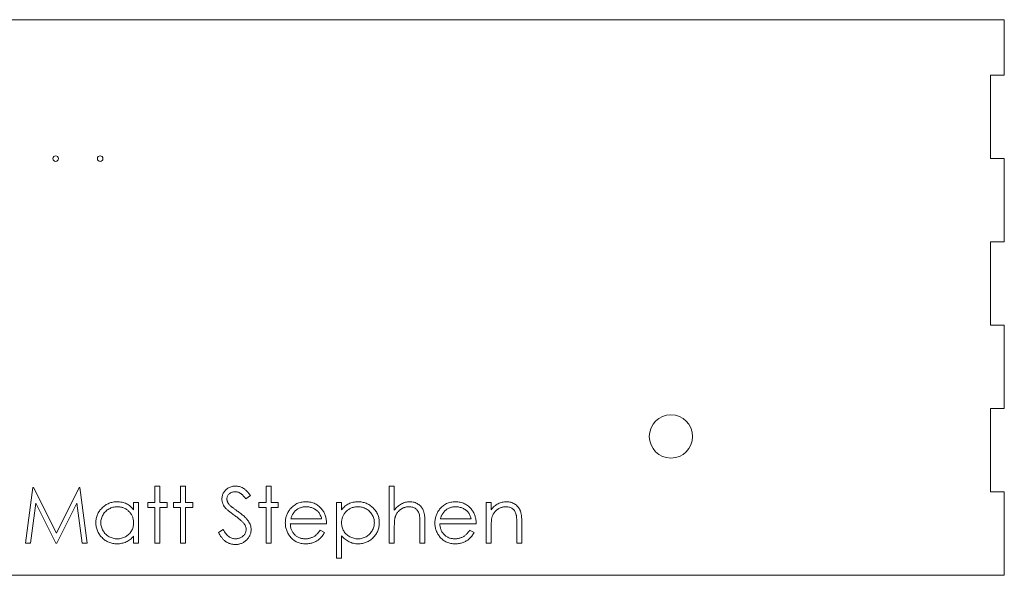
# Model space of a CAD drawing. Header units: inches. Extents: x 0 to 17.9, y -0.6 to 5.
# Tile 2 of 2: x 9 to 17.9, y 0 to 5. Entities that reach past the tile are written whole.
import ezdxf

# ---------------------------------------------------------------- set-up
doc = ezdxf.new("R2010")
doc.units = ezdxf.units.IN
doc.header["$MEASUREMENT"] = 0

msp = doc.modelspace()

# ---------------------------------------------------------------- linework, layer by layer
at = {"color": 7, "linetype": 'Continuous', "lineweight": 15}
for p, q in [((17.875, 5), (0, 5)), ((17.875, 4.5), (17.875, 5)), ((17.75, 4.5), (17.875, 4.5)), ((17.75, 3.75), (17.75, 4.5)), ((17.875, 3.75), (17.75, 3.75)), ((17.875, 3), (17.875, 3.75)), ((17.75, 3), (17.875, 3)), ((17.75, 2.25), (17.75, 3)), ((17.875, 2.25), (17.75, 2.25)), ((17.875, 1.5), (17.875, 2.25)), ((17.75, 0.75), (17.75, 1.5)), ((17.75, 1.5), (17.875, 1.5)), ((10.231, 0.8028), (10.2759, 0.8028)), ((10.231, 0.6554), (10.231, 0.8028)), ((10.2759, 0.8028), (10.2759, 0.6554)), ((10.4618, 0.8028), (10.5066, 0.8028)), ((10.4618, 0.6554), (10.4618, 0.8028)), ((10.5066, 0.8028), (10.5066, 0.6554)), ((11.231, 0.8028), (11.2759, 0.8028)), ((11.231, 0.6554), (11.231, 0.8028)), ((11.2759, 0.8028), (11.2759, 0.6554)), ((12.34, 0.8028), (12.3849, 0.8028)), ((12.34, 0.29), (12.34, 0.8028)), ((12.3849, 0.8028), (12.3849, 0.5864)), ((9.0643, 0.29), (9.1303, 0.79)), ((9.1303, 0.79), (9.1368, 0.79)), ((9.1368, 0.79), (9.3432, 0.3797)), ((9.3432, 0.3797), (9.5491, 0.79)), ((9.5491, 0.79), (9.5556, 0.79)), ((9.5556, 0.79), (9.622, 0.29)), ((11.09, 0.7182), (11.0494, 0.6874)), ((17.875, 0.75), (17.75, 0.75)), ((17.875, 0), (17.875, 0.75)), ((9.1573, 0.6506), (9.1095, 0.29)), ((9.3385, 0.29), (9.1573, 0.6506)), ((9.5291, 0.6498), (9.3486, 0.29)), ((9.577, 0.29), (9.5291, 0.6498)), ((10.0387, 0.5878), (10.0387, 0.6554)), ((10.0387, 0.6554), (10.0836, 0.6554)), ((10.0836, 0.6554), (10.0836, 0.29)), ((10.1669, 0.6554), (10.231, 0.6554)), ((10.1669, 0.6105), (10.1669, 0.6554)), ((10.2759, 0.6554), (10.34, 0.6554)), ((10.34, 0.6554), (10.34, 0.6105)), ((10.3977, 0.6554), (10.4618, 0.6554)), ((10.3977, 0.6105), (10.3977, 0.6554)), ((10.5066, 0.6554), (10.5708, 0.6554)), ((10.5708, 0.6554), (10.5708, 0.6105)), ((11.1669, 0.6554), (11.231, 0.6554)), ((11.1669, 0.6105), (11.1669, 0.6554)), ((11.2759, 0.6554), (11.34, 0.6554)), ((11.34, 0.6554), (11.34, 0.6105)), ((11.8656, 0.6554), (11.9105, 0.6554)), ((11.8656, 0.1554), (11.8656, 0.6554)), ((11.9105, 0.6554), (11.9105, 0.5878)), ((13.2118, 0.6554), (13.2566, 0.6554)), ((13.2118, 0.29), (13.2118, 0.6554)), ((13.2566, 0.6554), (13.2566, 0.5895)), ((10.231, 0.6105), (10.1669, 0.6105)), ((10.231, 0.29), (10.231, 0.6105)), ((10.2759, 0.6105), (10.2759, 0.29)), ((10.34, 0.6105), (10.2759, 0.6105)), ((10.4618, 0.6105), (10.3977, 0.6105)), ((10.4618, 0.29), (10.4618, 0.6105)), ((10.5066, 0.6105), (10.5066, 0.29)), ((10.5708, 0.6105), (10.5066, 0.6105)), ((11.231, 0.6105), (11.1669, 0.6105)), ((11.231, 0.29), (11.231, 0.6105)), ((11.2759, 0.6105), (11.2759, 0.29)), ((11.34, 0.6105), (11.2759, 0.6105)), ((11.7759, 0.4631), (11.449, 0.4631)), ((11.4537, 0.5079), (11.731, 0.5079)), ((12.6156, 0.29), (12.6156, 0.4619)), ((12.6605, 0.4766), (12.6605, 0.29)), ((13.122, 0.4631), (12.7951, 0.4631)), ((12.7998, 0.5079), (13.0772, 0.5079)), ((13.4874, 0.29), (13.4874, 0.4619)), ((13.5323, 0.4766), (13.5323, 0.29)), ((10.8015, 0.3865), (10.8438, 0.4118)), ((11.7168, 0.4054), (11.7566, 0.3845)), ((11.9105, 0.3562), (11.9105, 0.1554)), ((12.3849, 0.4221), (12.3849, 0.29)), ((13.0629, 0.4054), (13.1028, 0.3845)), ((13.2566, 0.4221), (13.2566, 0.29)), ((9.1095, 0.29), (9.0643, 0.29)), ((9.3486, 0.29), (9.3385, 0.29)), ((9.622, 0.29), (9.577, 0.29)), ((10.0387, 0.29), (10.0387, 0.3532)), ((10.0836, 0.29), (10.0387, 0.29)), ((10.2759, 0.29), (10.231, 0.29)), ((10.5066, 0.29), (10.4618, 0.29)), ((11.2759, 0.29), (11.231, 0.29)), ((12.3849, 0.29), (12.34, 0.29)), ((12.6605, 0.29), (12.6156, 0.29)), ((13.2566, 0.29), (13.2118, 0.29)), ((13.5323, 0.29), (13.4874, 0.29)), ((11.9105, 0.1554), (11.8656, 0.1554)), ((0, 0), (17.875, 0))]:
    msp.add_line(p, q, dxfattribs=at)
for centre, radius in [((9.3375, 3.75), 0.025), ((9.7375, 3.75), 0.025), ((14.875, 1.25), 0.195)]:
    msp.add_circle(centre, radius, dxfattribs=at)
for points, knots in [([(10.8336, 0.6861), (10.8338, 0.6914), (10.8341, 0.7019), (10.8372, 0.7172), (10.8422, 0.7318), (10.8491, 0.7455), (10.858, 0.7581), (10.8683, 0.7696), (10.8805, 0.7793), (10.894, 0.7878), (10.9087, 0.7944), (10.9241, 0.7994), (10.9403, 0.8022), (10.9512, 0.8026), (10.9568, 0.8028)], [0, 0, 0, 0, 0.083785, 0.16578, 0.24628, 0.327461, 0.408797, 0.489715, 0.571376, 0.655523, 0.741019, 0.826547, 0.911989, 1, 1, 1, 1]), ([(10.9568, 0.8028), (10.9627, 0.8026), (10.9744, 0.8022), (10.9916, 0.7987), (11.0082, 0.7929), (11.0216, 0.7863), (11.032, 0.7797), (11.04, 0.7737), (11.048, 0.7668), (11.0563, 0.7589), (11.0646, 0.7501), (11.073, 0.7403), (11.0816, 0.7297), (11.0871, 0.7221), (11.09, 0.7182)], [0, 0, 0, 0, 0.107233, 0.213252, 0.31883, 0.426794, 0.483646, 0.543604, 0.608308, 0.677127, 0.750686, 0.828713, 0.91219, 1, 1, 1, 1]), ([(10.9518, 0.7515), (10.9466, 0.7514), (10.9366, 0.751), (10.9225, 0.7474), (10.9098, 0.7416), (10.8988, 0.7336), (10.8897, 0.7241), (10.8831, 0.7131), (10.8792, 0.701), (10.8787, 0.6925), (10.8784, 0.6882)], [0, 0, 0, 0, 0.143073, 0.275903, 0.402371, 0.528414, 0.650356, 0.765895, 0.880774, 1, 1, 1, 1]), ([(11.0494, 0.6874), (11.047, 0.6906), (11.0423, 0.6967), (11.0351, 0.7052), (11.0283, 0.713), (11.0217, 0.7197), (11.0155, 0.7258), (11.0095, 0.731), (11.0037, 0.7354), (10.9965, 0.7401), (10.9874, 0.7448), (10.976, 0.7487), (10.964, 0.7511), (10.9559, 0.7514), (10.9518, 0.7515)], [0, 0, 0, 0, 0.098469, 0.189629, 0.274184, 0.352183, 0.423199, 0.488551, 0.548473, 0.60144, 0.701198, 0.799592, 0.898545, 1, 1, 1, 1]), ([(9.699, 0.4737), (9.6991, 0.48), (9.6995, 0.4926), (9.7021, 0.5111), (9.7066, 0.5289), (9.7128, 0.5459), (9.7208, 0.5622), (9.7305, 0.5779), (9.7419, 0.5928), (9.7551, 0.6068), (9.7693, 0.6197), (9.7846, 0.6309), (9.8005, 0.6406), (9.8173, 0.6482), (9.8346, 0.6544), (9.8528, 0.6587), (9.8716, 0.6612), (9.8844, 0.6616), (9.8909, 0.6618)], [0, 0, 0, 0, 0.063775, 0.126079, 0.186904, 0.247574, 0.308003, 0.369132, 0.432033, 0.496791, 0.561611, 0.624914, 0.686726, 0.748079, 0.809582, 0.871631, 0.934886, 1, 1, 1, 1]), ([(9.8909, 0.6618), (9.8983, 0.6616), (9.9129, 0.6612), (9.9343, 0.6578), (9.9546, 0.6522), (9.9738, 0.6445), (9.992, 0.6342), (10.0089, 0.6213), (10.0248, 0.6058), (10.034, 0.5939), (10.0387, 0.5878)], [0, 0, 0, 0, 0.129862, 0.254654, 0.376015, 0.495255, 0.614798, 0.738106, 0.865196, 1, 1, 1, 1]), ([(10.8615, 0.61), (10.8593, 0.613), (10.855, 0.6187), (10.8492, 0.6278), (10.8443, 0.637), (10.8405, 0.6465), (10.8373, 0.6562), (10.8351, 0.666), (10.8338, 0.676), (10.8336, 0.6828), (10.8336, 0.6861)], [0, 0, 0, 0, 0.133507, 0.262559, 0.388264, 0.512667, 0.633722, 0.755394, 0.877553, 1, 1, 1, 1]), ([(10.8784, 0.6882), (10.8785, 0.6856), (10.8786, 0.6802), (10.8802, 0.6723), (10.8822, 0.6644), (10.8854, 0.6565), (10.8898, 0.6486), (10.8956, 0.6405), (10.9029, 0.632), (10.9085, 0.6265), (10.9114, 0.6236)], [0, 0, 0, 0, 0.1072852, 0.2147459, 0.3229386, 0.4341162, 0.5534123, 0.686073, 0.834256, 1, 1, 1, 1]), ([(10.9114, 0.6236), (10.9125, 0.6227), (10.9151, 0.6203), (10.9198, 0.6165), (10.9261, 0.6119), (10.9338, 0.6061), (10.9429, 0.5993), (10.9535, 0.5918), (10.9656, 0.5831), (10.9741, 0.5771), (10.9786, 0.5739)], [0, 0, 0, 0, 0.052594, 0.124952, 0.218094, 0.333502, 0.468789, 0.624938, 0.801683, 1, 1, 1, 1]), ([(11.4462, 0.5937), (11.4507, 0.5991), (11.4596, 0.6097), (11.4747, 0.6237), (11.491, 0.6355), (11.5084, 0.6452), (11.527, 0.6526), (11.5466, 0.6581), (11.5675, 0.6611), (11.5817, 0.6616), (11.589, 0.6618)], [0, 0, 0, 0, 0.128835, 0.253589, 0.374643, 0.49534, 0.616325, 0.739759, 0.866842, 1, 1, 1, 1]), ([(11.589, 0.6618), (11.5965, 0.6616), (11.6112, 0.6612), (11.6326, 0.6577), (11.6529, 0.6521), (11.672, 0.6442), (11.69, 0.6341), (11.7066, 0.6215), (11.7223, 0.6069), (11.7315, 0.5956), (11.7361, 0.5899)], [0, 0, 0, 0, 0.13204, 0.259033, 0.38188, 0.502258, 0.622752, 0.744743, 0.870109, 1, 1, 1, 1]), ([(11.9105, 0.5878), (11.9153, 0.5939), (11.9245, 0.6058), (11.9405, 0.6213), (11.9573, 0.6343), (11.9755, 0.6445), (11.9947, 0.6522), (12.0149, 0.6578), (12.0362, 0.6612), (12.0507, 0.6616), (12.0581, 0.6618)], [0, 0, 0, 0, 0.13536, 0.263045, 0.386061, 0.505771, 0.625178, 0.746148, 0.870538, 1, 1, 1, 1]), ([(12.0581, 0.6618), (12.0646, 0.6616), (12.0774, 0.6612), (12.0963, 0.6587), (12.1145, 0.6544), (12.1318, 0.6482), (12.1486, 0.6406), (12.1645, 0.6309), (12.1797, 0.6197), (12.194, 0.6068), (12.2072, 0.5928), (12.2186, 0.5778), (12.2285, 0.5623), (12.2364, 0.5459), (12.2426, 0.5289), (12.2471, 0.5111), (12.2497, 0.4926), (12.2501, 0.48), (12.2502, 0.4737)], [0, 0, 0, 0, 0.065081, 0.128636, 0.190653, 0.252125, 0.313446, 0.375227, 0.438498, 0.503285, 0.56801, 0.630879, 0.692154, 0.752552, 0.813191, 0.873985, 0.936258, 1, 1, 1, 1]), ([(12.3849, 0.5864), (12.3897, 0.5924), (12.3991, 0.6041), (12.4148, 0.6194), (12.431, 0.6327), (12.4482, 0.6432), (12.4661, 0.6516), (12.4847, 0.6575), (12.5041, 0.6611), (12.5172, 0.6616), (12.5239, 0.6618)], [0, 0, 0, 0, 0.140724, 0.273996, 0.400684, 0.522555, 0.641534, 0.759969, 0.878405, 1, 1, 1, 1]), ([(12.5239, 0.6618), (12.5306, 0.6615), (12.5439, 0.6611), (12.5631, 0.6572), (12.5811, 0.6506), (12.5978, 0.6416), (12.6128, 0.6303), (12.626, 0.6174), (12.6369, 0.6023), (12.6442, 0.5884), (12.649, 0.5761), (12.6521, 0.5655), (12.6547, 0.5536), (12.6569, 0.5406), (12.6584, 0.5263), (12.6596, 0.5108), (12.6604, 0.4941), (12.6605, 0.4826), (12.6605, 0.4766)], [0, 0, 0, 0, 0.077229, 0.151155, 0.223454, 0.295497, 0.36692, 0.436794, 0.506696, 0.577864, 0.615912, 0.658048, 0.703776, 0.75408, 0.808979, 0.867913, 0.931702, 1, 1, 1, 1]), ([(12.7923, 0.5937), (12.7968, 0.5991), (12.8058, 0.6097), (12.8208, 0.6237), (12.8372, 0.6355), (12.8545, 0.6452), (12.8732, 0.6526), (12.8928, 0.6581), (12.9136, 0.6611), (12.9278, 0.6616), (12.9351, 0.6618)], [0, 0, 0, 0, 0.128835, 0.253589, 0.374643, 0.49534, 0.616325, 0.739759, 0.866842, 1, 1, 1, 1]), ([(12.9351, 0.6618), (12.9426, 0.6616), (12.9573, 0.6612), (12.9788, 0.6577), (12.999, 0.6521), (13.0182, 0.6442), (13.0361, 0.6341), (13.0528, 0.6215), (13.0685, 0.6069), (13.0776, 0.5956), (13.0823, 0.5899)], [0, 0, 0, 0, 0.13204, 0.259033, 0.38188, 0.502258, 0.622752, 0.744743, 0.870109, 1, 1, 1, 1]), ([(13.2566, 0.5895), (13.2614, 0.5955), (13.2707, 0.6071), (13.2862, 0.6223), (13.3026, 0.6349), (13.3197, 0.6449), (13.3377, 0.6524), (13.3563, 0.6579), (13.3758, 0.6612), (13.389, 0.6616), (13.3957, 0.6618)], [0, 0, 0, 0, 0.140976, 0.273569, 0.398988, 0.51993, 0.63811, 0.756589, 0.87686, 1, 1, 1, 1]), ([(13.3957, 0.6618), (13.4024, 0.6615), (13.4157, 0.6611), (13.4349, 0.6572), (13.4529, 0.6506), (13.4696, 0.6416), (13.4846, 0.6303), (13.4978, 0.6173), (13.5087, 0.6022), (13.516, 0.5883), (13.5208, 0.5759), (13.5239, 0.5653), (13.5264, 0.5534), (13.5287, 0.5405), (13.5302, 0.5262), (13.5314, 0.5107), (13.5322, 0.4941), (13.5323, 0.4825), (13.5323, 0.4766)], [0, 0, 0, 0, 0.07724, 0.151178, 0.223488, 0.295543, 0.366976, 0.437131, 0.507044, 0.57856, 0.616614, 0.658756, 0.704491, 0.754803, 0.809332, 0.868274, 0.932073, 1, 1, 1, 1]), ([(9.8915, 0.6169), (9.8849, 0.6167), (9.872, 0.6162), (9.853, 0.6126), (9.8348, 0.6066), (9.8175, 0.5985), (9.8014, 0.5882), (9.787, 0.5757), (9.7742, 0.5615), (9.7635, 0.5455), (9.7547, 0.5283), (9.7485, 0.5103), (9.7445, 0.4919), (9.744, 0.4795), (9.7438, 0.4732)], [0, 0, 0, 0, 0.085921, 0.169593, 0.252476, 0.336244, 0.419505, 0.502036, 0.584775, 0.669846, 0.754185, 0.836658, 0.91801, 1, 1, 1, 1]), ([(10.0387, 0.4719), (10.0386, 0.4769), (10.0383, 0.4869), (10.0362, 0.5015), (10.033, 0.5154), (10.0283, 0.5288), (10.0223, 0.5414), (10.0149, 0.5535), (10.0062, 0.5649), (9.9963, 0.5755), (9.9854, 0.5852), (9.9739, 0.5938), (9.9616, 0.6009), (9.9488, 0.6067), (9.9353, 0.6114), (9.9212, 0.6145), (9.9066, 0.6167), (9.8965, 0.6168), (9.8915, 0.6169)], [0, 0, 0, 0, 0.065634, 0.129188, 0.191219, 0.251913, 0.312507, 0.373494, 0.435152, 0.498741, 0.562095, 0.624187, 0.685476, 0.746097, 0.807612, 0.869967, 0.933951, 1, 1, 1, 1]), ([(10.9434, 0.542), (10.9382, 0.5457), (10.9281, 0.5529), (10.9141, 0.5635), (10.9015, 0.5733), (10.8905, 0.5822), (10.881, 0.5902), (10.873, 0.5974), (10.8666, 0.6039), (10.8631, 0.6081), (10.8615, 0.61)], [0, 0, 0, 0, 0.181535, 0.347082, 0.495568, 0.628357, 0.74552, 0.845831, 0.930782, 1, 1, 1, 1]), ([(11.0336, 0.4623), (11.0314, 0.4651), (11.0267, 0.4712), (11.0186, 0.4801), (11.0091, 0.4893), (10.9985, 0.4992), (10.9865, 0.5092), (10.9734, 0.5199), (10.9589, 0.5309), (10.9487, 0.5382), (10.9434, 0.542)], [0, 0, 0, 0, 0.090279, 0.18953, 0.299198, 0.418926, 0.548376, 0.688136, 0.839084, 1, 1, 1, 1]), ([(10.9786, 0.5739), (10.984, 0.5699), (10.9945, 0.5623), (11.0095, 0.5508), (11.023, 0.5395), (11.0353, 0.5286), (11.0462, 0.5181), (11.0559, 0.5079), (11.0643, 0.498), (11.0733, 0.4854), (11.0825, 0.4698), (11.0904, 0.4508), (11.0954, 0.4317), (11.0961, 0.4188), (11.0964, 0.4125)], [0, 0, 0, 0, 0.096972, 0.187773, 0.272396, 0.351321, 0.424335, 0.491909, 0.554233, 0.611268, 0.716348, 0.81454, 0.908495, 1, 1, 1, 1]), ([(11.4041, 0.4717), (11.4042, 0.4773), (11.4045, 0.4884), (11.4064, 0.5049), (11.4098, 0.5209), (11.4144, 0.5365), (11.4203, 0.5515), (11.4276, 0.5661), (11.4362, 0.5803), (11.4428, 0.5892), (11.4462, 0.5937)], [0, 0, 0, 0, 0.128045, 0.253768, 0.377428, 0.500551, 0.623296, 0.746578, 0.872348, 1, 1, 1, 1]), ([(11.4971, 0.5827), (11.4948, 0.5805), (11.4899, 0.5761), (11.4835, 0.5686), (11.4773, 0.5605), (11.4717, 0.5515), (11.4665, 0.5417), (11.4617, 0.5312), (11.4574, 0.5199), (11.4549, 0.512), (11.4537, 0.5079)], [0, 0, 0, 0, 0.109984, 0.22258, 0.3385, 0.458709, 0.585535, 0.717518, 0.854667, 1, 1, 1, 1]), ([(11.5913, 0.6169), (11.5868, 0.6168), (11.578, 0.6167), (11.5649, 0.615), (11.5524, 0.6123), (11.5403, 0.6086), (11.5288, 0.6037), (11.5176, 0.5979), (11.5071, 0.5908), (11.5005, 0.5854), (11.4971, 0.5827)], [0, 0, 0, 0, 0.131092, 0.259141, 0.384162, 0.505992, 0.629098, 0.750669, 0.874039, 1, 1, 1, 1]), ([(11.731, 0.5079), (11.7294, 0.5139), (11.7262, 0.5254), (11.7196, 0.5412), (11.7122, 0.5553), (11.7034, 0.5675), (11.6934, 0.5784), (11.6819, 0.5879), (11.6689, 0.5964), (11.6547, 0.6035), (11.6396, 0.6096), (11.6238, 0.6137), (11.6077, 0.6165), (11.5968, 0.6168), (11.5913, 0.6169)], [0, 0, 0, 0, 0.09624, 0.185231, 0.267501, 0.3444, 0.419595, 0.496891, 0.576638, 0.660268, 0.745387, 0.83004, 0.914474, 1, 1, 1, 1]), ([(11.7361, 0.5899), (11.7393, 0.5856), (11.7456, 0.577), (11.7535, 0.5629), (11.7603, 0.5483), (11.7658, 0.5327), (11.7702, 0.5164), (11.7734, 0.4994), (11.7753, 0.4815), (11.7757, 0.4693), (11.7759, 0.4631)], [0, 0, 0, 0, 0.118522, 0.236255, 0.356174, 0.47725, 0.60154, 0.729618, 0.862158, 1, 1, 1, 1]), ([(12.0577, 0.6169), (12.0526, 0.6168), (12.0426, 0.6167), (12.028, 0.6145), (12.0138, 0.6114), (12.0004, 0.6067), (11.9875, 0.6009), (11.9753, 0.5937), (11.9637, 0.5852), (11.9528, 0.5755), (11.943, 0.5649), (11.9343, 0.5535), (11.9269, 0.5414), (11.9209, 0.5288), (11.9162, 0.5154), (11.913, 0.5015), (11.9109, 0.4869), (11.9106, 0.4769), (11.9105, 0.4719)], [0, 0, 0, 0, 0.066044, 0.130024, 0.192374, 0.253884, 0.314896, 0.375806, 0.438242, 0.501591, 0.564881, 0.626533, 0.687516, 0.748106, 0.808796, 0.870822, 0.934371, 1, 1, 1, 1]), ([(12.2054, 0.4732), (12.2052, 0.4795), (12.2047, 0.4919), (12.2007, 0.5103), (12.1945, 0.5283), (12.1856, 0.5454), (12.175, 0.5615), (12.1622, 0.5757), (12.1478, 0.5882), (12.1317, 0.5985), (12.1144, 0.6066), (12.0962, 0.6126), (12.0772, 0.6162), (12.0643, 0.6167), (12.0577, 0.6169)], [0, 0, 0, 0, 0.081994, 0.163349, 0.245826, 0.330367, 0.415198, 0.497941, 0.580476, 0.66374, 0.747513, 0.830399, 0.914076, 1, 1, 1, 1]), ([(12.516, 0.6169), (12.5124, 0.6169), (12.5052, 0.6167), (12.4946, 0.6154), (12.4843, 0.6132), (12.4743, 0.6102), (12.4647, 0.6061), (12.4552, 0.6014), (12.4461, 0.5956), (12.4373, 0.5892), (12.4291, 0.582), (12.4215, 0.5745), (12.4147, 0.5664), (12.4086, 0.558), (12.4033, 0.5492), (12.3986, 0.5399), (12.3947, 0.5302), (12.3927, 0.5235), (12.3918, 0.5202)], [0, 0, 0, 0, 0.06402, 0.126694, 0.189084, 0.250363, 0.312516, 0.374243, 0.43785, 0.502657, 0.567745, 0.630576, 0.692772, 0.754268, 0.815121, 0.876051, 0.937982, 1, 1, 1, 1]), ([(12.6104, 0.545), (12.6088, 0.5507), (12.6056, 0.5616), (12.5984, 0.5764), (12.5892, 0.589), (12.5781, 0.5993), (12.5652, 0.6073), (12.5504, 0.6129), (12.5338, 0.6164), (12.5221, 0.6167), (12.516, 0.6169)], [0, 0, 0, 0, 0.136257, 0.261954, 0.379638, 0.494379, 0.609866, 0.729887, 0.859213, 1, 1, 1, 1]), ([(12.6156, 0.4619), (12.6156, 0.4668), (12.6155, 0.4764), (12.6154, 0.49), (12.615, 0.5023), (12.6144, 0.5134), (12.6137, 0.5232), (12.6128, 0.5316), (12.6118, 0.5388), (12.6108, 0.5431), (12.6104, 0.545)], [0, 0, 0, 0, 0.178867, 0.342141, 0.489871, 0.623312, 0.740056, 0.841468, 0.928901, 1, 1, 1, 1]), ([(12.7502, 0.4717), (12.7504, 0.4773), (12.7507, 0.4884), (12.7526, 0.5049), (12.7559, 0.5209), (12.7605, 0.5365), (12.7665, 0.5515), (12.7737, 0.5661), (12.7823, 0.5803), (12.789, 0.5892), (12.7923, 0.5937)], [0, 0, 0, 0, 0.128045, 0.253768, 0.377428, 0.500551, 0.623296, 0.746578, 0.872348, 1, 1, 1, 1]), ([(12.8433, 0.5827), (12.8409, 0.5805), (12.8361, 0.5761), (12.8296, 0.5686), (12.8235, 0.5605), (12.8178, 0.5515), (12.8127, 0.5417), (12.8079, 0.5312), (12.8035, 0.5199), (12.8011, 0.512), (12.7998, 0.5079)], [0, 0, 0, 0, 0.109984, 0.22258, 0.3385, 0.458709, 0.585535, 0.717518, 0.854667, 1, 1, 1, 1]), ([(12.9374, 0.6169), (12.933, 0.6168), (12.9241, 0.6167), (12.9111, 0.615), (12.8985, 0.6123), (12.8864, 0.6086), (12.8749, 0.6037), (12.8638, 0.5979), (12.8532, 0.5908), (12.8466, 0.5854), (12.8433, 0.5827)], [0, 0, 0, 0, 0.131092, 0.259141, 0.384162, 0.505992, 0.629098, 0.750669, 0.874039, 1, 1, 1, 1]), ([(13.0772, 0.5079), (13.0755, 0.5139), (13.0724, 0.5254), (13.0658, 0.5412), (13.0583, 0.5553), (13.0495, 0.5675), (13.0395, 0.5784), (13.028, 0.5879), (13.0151, 0.5964), (13.0008, 0.6035), (12.9858, 0.6096), (12.97, 0.6137), (12.9538, 0.6165), (12.9429, 0.6168), (12.9374, 0.6169)], [0, 0, 0, 0, 0.09624, 0.185231, 0.267501, 0.3444, 0.419595, 0.496891, 0.576638, 0.660268, 0.745387, 0.83004, 0.914474, 1, 1, 1, 1]), ([(13.0823, 0.5899), (13.0854, 0.5856), (13.0917, 0.577), (13.0996, 0.5629), (13.1065, 0.5483), (13.112, 0.5327), (13.1164, 0.5164), (13.1196, 0.4994), (13.1215, 0.4815), (13.1218, 0.4693), (13.122, 0.4631)], [0, 0, 0, 0, 0.118522, 0.236255, 0.356174, 0.47725, 0.60154, 0.729618, 0.862158, 1, 1, 1, 1]), ([(13.3879, 0.6169), (13.3843, 0.6169), (13.3771, 0.6167), (13.3665, 0.6154), (13.3562, 0.6132), (13.3462, 0.6102), (13.3365, 0.6061), (13.327, 0.6014), (13.3179, 0.5956), (13.3091, 0.5892), (13.3009, 0.582), (13.2933, 0.5745), (13.2865, 0.5664), (13.2804, 0.558), (13.2751, 0.5492), (13.2704, 0.5399), (13.2665, 0.5302), (13.2645, 0.5235), (13.2636, 0.5202)], [0, 0, 0, 0, 0.063986, 0.126627, 0.188984, 0.25023, 0.312351, 0.374574, 0.438148, 0.50292, 0.567974, 0.630771, 0.692935, 0.754398, 0.815218, 0.876117, 0.938015, 1, 1, 1, 1]), ([(13.4821, 0.545), (13.4806, 0.5507), (13.4777, 0.5616), (13.4705, 0.5764), (13.4613, 0.589), (13.4502, 0.5993), (13.4372, 0.6073), (13.4223, 0.6129), (13.4056, 0.6164), (13.394, 0.6167), (13.3879, 0.6169)], [0, 0, 0, 0, 0.1355195, 0.2608332, 0.378476, 0.4931776, 0.609281, 0.729981, 0.8592613, 1, 1, 1, 1]), ([(13.4874, 0.4619), (13.4874, 0.4668), (13.4873, 0.4764), (13.4872, 0.49), (13.4868, 0.5023), (13.4862, 0.5134), (13.4854, 0.5231), (13.4845, 0.5316), (13.4835, 0.5388), (13.4825, 0.5431), (13.4821, 0.545)], [0, 0, 0, 0, 0.17885, 0.34211, 0.489826, 0.623254, 0.74008, 0.841483, 0.928908, 1, 1, 1, 1]), ([(9.8895, 0.2836), (9.883, 0.2838), (9.8703, 0.2841), (9.8516, 0.2868), (9.8336, 0.2911), (9.8162, 0.2971), (9.7997, 0.305), (9.7838, 0.3145), (9.7687, 0.3258), (9.7546, 0.3388), (9.7415, 0.3528), (9.7301, 0.3678), (9.7206, 0.3837), (9.7126, 0.4002), (9.7064, 0.4176), (9.7022, 0.4356), (9.6995, 0.4544), (9.6991, 0.4672), (9.699, 0.4737)], [0, 0, 0, 0, 0.06462, 0.127433, 0.189004, 0.24993, 0.310668, 0.372329, 0.434939, 0.499576, 0.564191, 0.626735, 0.688109, 0.749294, 0.810331, 0.871901, 0.935046, 1, 1, 1, 1]), ([(9.7438, 0.4732), (9.7441, 0.467), (9.7446, 0.4545), (9.7484, 0.4361), (9.7549, 0.4182), (9.7636, 0.4008), (9.7746, 0.3848), (9.7873, 0.3702), (9.8018, 0.3577), (9.818, 0.3473), (9.8352, 0.3388), (9.8533, 0.3329), (9.872, 0.3291), (9.8847, 0.3287), (9.8911, 0.3285)], [0, 0, 0, 0, 0.0815893, 0.1628589, 0.2454837, 0.3308071, 0.4164934, 0.4998932, 0.5830482, 0.6671579, 0.7513119, 0.8337848, 0.9162565, 1, 1, 1, 1]), ([(9.8911, 0.3285), (9.8976, 0.3287), (9.9105, 0.3292), (9.9295, 0.3328), (9.948, 0.3387), (9.9657, 0.347), (9.9822, 0.3573), (9.997, 0.3693), (10.0095, 0.3832), (10.0201, 0.3986), (10.0284, 0.4154), (10.0344, 0.4333), (10.038, 0.4523), (10.0385, 0.4653), (10.0387, 0.4719)], [0, 0, 0, 0, 0.0848024, 0.1686635, 0.2525519, 0.3382397, 0.4231027, 0.5055561, 0.5861757, 0.6671357, 0.7484992, 0.8304524, 0.9134557, 1, 1, 1, 1]), ([(11.0515, 0.4132), (11.0513, 0.4174), (11.0509, 0.4258), (11.0473, 0.4383), (11.0416, 0.4507), (11.0363, 0.4583), (11.0336, 0.4623)], [0, 0, 0, 0, 0.234723, 0.477158, 0.728556, 1, 1, 1, 1]), ([(11.5879, 0.2836), (11.5809, 0.2838), (11.5672, 0.2841), (11.5472, 0.2868), (11.5285, 0.2913), (11.5109, 0.2976), (11.4945, 0.3058), (11.4793, 0.3158), (11.4651, 0.3275), (11.4526, 0.3411), (11.4412, 0.3556), (11.4313, 0.3708), (11.4229, 0.3865), (11.4161, 0.4027), (11.4106, 0.4192), (11.4068, 0.4363), (11.4046, 0.4538), (11.4043, 0.4657), (11.4041, 0.4717)], [0, 0, 0, 0, 0.071579, 0.139629, 0.204797, 0.268135, 0.329814, 0.391301, 0.453434, 0.516552, 0.579631, 0.641119, 0.701294, 0.76081, 0.819932, 0.87892, 0.938983, 1, 1, 1, 1]), ([(11.449, 0.4631), (11.4492, 0.4583), (11.4496, 0.4488), (11.4516, 0.4349), (11.4548, 0.4217), (11.4593, 0.4093), (11.4647, 0.3975), (11.4713, 0.3863), (11.4792, 0.3759), (11.488, 0.3661), (11.4978, 0.3573), (11.5082, 0.3495), (11.5192, 0.343), (11.5307, 0.3377), (11.5428, 0.3335), (11.5555, 0.3307), (11.5687, 0.3288), (11.5777, 0.3286), (11.5823, 0.3285)], [0, 0, 0, 0, 0.068385, 0.134476, 0.198391, 0.260753, 0.321829, 0.383037, 0.444653, 0.507398, 0.569825, 0.630778, 0.690929, 0.750945, 0.811049, 0.872331, 0.935004, 1, 1, 1, 1]), ([(11.9105, 0.4719), (11.9107, 0.4653), (11.9112, 0.4523), (11.9148, 0.4333), (11.9207, 0.4154), (11.929, 0.3986), (11.9396, 0.3832), (11.9523, 0.3693), (11.9671, 0.3572), (11.9837, 0.347), (12.0015, 0.3387), (12.02, 0.3328), (12.0391, 0.3292), (12.0519, 0.3287), (12.0584, 0.3285)], [0, 0, 0, 0, 0.08644, 0.169344, 0.251061, 0.332326, 0.413189, 0.494299, 0.576654, 0.661785, 0.747765, 0.831967, 0.915299, 1, 1, 1, 1]), ([(12.0584, 0.3285), (12.0648, 0.3287), (12.0774, 0.3291), (12.096, 0.3329), (12.1141, 0.3388), (12.1313, 0.3473), (12.1474, 0.3577), (12.1619, 0.3702), (12.1746, 0.3847), (12.1855, 0.4009), (12.1942, 0.4182), (12.2008, 0.4361), (12.2046, 0.4545), (12.2051, 0.467), (12.2054, 0.4732)], [0, 0, 0, 0, 0.08342, 0.165574, 0.248159, 0.332033, 0.416257, 0.499525, 0.583039, 0.668596, 0.754035, 0.83692, 0.9183, 1, 1, 1, 1]), ([(12.2502, 0.4737), (12.2501, 0.4672), (12.2497, 0.4544), (12.247, 0.4356), (12.2428, 0.4176), (12.2366, 0.4002), (12.2287, 0.3837), (12.219, 0.3679), (12.2076, 0.3528), (12.1945, 0.3388), (12.1804, 0.3258), (12.1653, 0.3145), (12.1494, 0.305), (12.1329, 0.2971), (12.1155, 0.2911), (12.0975, 0.2868), (12.0787, 0.2841), (12.066, 0.2838), (12.0595, 0.2836)], [0, 0, 0, 0, 0.064921, 0.128034, 0.189574, 0.25058, 0.311733, 0.37325, 0.435763, 0.500346, 0.564949, 0.627528, 0.689157, 0.749865, 0.81076, 0.8723, 0.935413, 1, 1, 1, 1]), ([(12.3918, 0.5202), (12.3912, 0.5177), (12.39, 0.5124), (12.3886, 0.5037), (12.3875, 0.4935), (12.3864, 0.482), (12.3858, 0.469), (12.3852, 0.4546), (12.3849, 0.4388), (12.3849, 0.4279), (12.3849, 0.4221)], [0, 0, 0, 0, 0.0759991, 0.1656113, 0.269045, 0.387448, 0.5188267, 0.6653936, 0.8250828, 1, 1, 1, 1]), ([(12.934, 0.2836), (12.927, 0.2838), (12.9133, 0.2841), (12.8934, 0.2868), (12.8746, 0.2913), (12.857, 0.2976), (12.8406, 0.3058), (12.8254, 0.3158), (12.8113, 0.3275), (12.7987, 0.3411), (12.7874, 0.3556), (12.7774, 0.3708), (12.7691, 0.3865), (12.7623, 0.4027), (12.7568, 0.4192), (12.753, 0.4363), (12.7507, 0.4538), (12.7504, 0.4657), (12.7502, 0.4717)], [0, 0, 0, 0, 0.071579, 0.139629, 0.204797, 0.268135, 0.329814, 0.391301, 0.453434, 0.516552, 0.579631, 0.641119, 0.701294, 0.76081, 0.819932, 0.87892, 0.938983, 1, 1, 1, 1]), ([(12.7951, 0.4631), (12.7953, 0.4583), (12.7958, 0.4488), (12.7978, 0.4349), (12.801, 0.4217), (12.8054, 0.4093), (12.8108, 0.3975), (12.8175, 0.3863), (12.8254, 0.3759), (12.8342, 0.3661), (12.844, 0.3573), (12.8543, 0.3495), (12.8653, 0.343), (12.8769, 0.3377), (12.889, 0.3335), (12.9016, 0.3307), (12.9148, 0.3288), (12.9238, 0.3286), (12.9284, 0.3285)], [0, 0, 0, 0, 0.068385, 0.134476, 0.198391, 0.260753, 0.321829, 0.383037, 0.444653, 0.507398, 0.569825, 0.630778, 0.690929, 0.750945, 0.811049, 0.872331, 0.935004, 1, 1, 1, 1]), ([(13.2636, 0.5202), (13.263, 0.5177), (13.2618, 0.5123), (13.2604, 0.5035), (13.2592, 0.4933), (13.2582, 0.4818), (13.2576, 0.4688), (13.257, 0.4545), (13.2567, 0.4388), (13.2567, 0.4278), (13.2566, 0.4221)], [0, 0, 0, 0, 0.076995, 0.167615, 0.271052, 0.38946, 0.520843, 0.666399, 0.826094, 1, 1, 1, 1]), ([(10.9536, 0.2772), (10.9498, 0.2773), (10.9423, 0.2774), (10.9312, 0.2787), (10.9203, 0.2805), (10.9098, 0.2834), (10.8995, 0.2869), (10.8895, 0.2912), (10.8797, 0.2963), (10.8702, 0.3022), (10.8609, 0.3091), (10.8519, 0.3171), (10.8429, 0.326), (10.8342, 0.3361), (10.8257, 0.3471), (10.8174, 0.3593), (10.8093, 0.3724), (10.8042, 0.3817), (10.8015, 0.3865)], [0, 0, 0, 0, 0.057208, 0.113696, 0.169178, 0.224159, 0.27872, 0.333794, 0.389241, 0.445822, 0.503704, 0.564294, 0.627975, 0.695038, 0.765373, 0.839611, 0.917538, 1, 1, 1, 1]), ([(10.8438, 0.4118), (10.8477, 0.4052), (10.8553, 0.3926), (10.8678, 0.3756), (10.8808, 0.3611), (10.8944, 0.3492), (10.9084, 0.3399), (10.923, 0.3333), (10.9381, 0.3292), (10.9484, 0.3287), (10.9536, 0.3285)], [0, 0, 0, 0, 0.159004, 0.304646, 0.438547, 0.562322, 0.677433, 0.786897, 0.893611, 1, 1, 1, 1]), ([(10.9536, 0.3285), (10.9579, 0.3286), (10.9666, 0.3288), (10.9794, 0.3312), (10.9919, 0.3347), (11.0037, 0.3398), (11.0147, 0.346), (11.0243, 0.3535), (11.0327, 0.3619), (11.0395, 0.3712), (11.0448, 0.3813), (11.0488, 0.3916), (11.051, 0.4023), (11.0514, 0.4095), (11.0515, 0.4132)], [0, 0, 0, 0, 0.091264, 0.18093, 0.270088, 0.360156, 0.448343, 0.532666, 0.613834, 0.693982, 0.772716, 0.849335, 0.923967, 1, 1, 1, 1]), ([(11.0964, 0.4125), (11.0963, 0.408), (11.0961, 0.3991), (11.094, 0.3861), (11.0908, 0.3734), (11.0861, 0.3613), (11.0804, 0.3495), (11.0731, 0.3383), (11.0646, 0.3275), (11.0549, 0.3173), (11.0442, 0.308), (11.033, 0.2996), (11.0211, 0.2927), (11.0087, 0.2871), (10.9957, 0.2827), (10.9822, 0.2795), (10.968, 0.2775), (10.9584, 0.2773), (10.9536, 0.2772)], [0, 0, 0, 0, 0.061484, 0.121775, 0.18092, 0.240256, 0.300114, 0.361146, 0.423501, 0.488669, 0.553954, 0.617581, 0.680238, 0.742187, 0.804663, 0.868259, 0.93302, 1, 1, 1, 1]), ([(11.5823, 0.3285), (11.5867, 0.3285), (11.5956, 0.3287), (11.6089, 0.3304), (11.6219, 0.3331), (11.6346, 0.3368), (11.6469, 0.3413), (11.6582, 0.3468), (11.6686, 0.3528), (11.6783, 0.3597), (11.6878, 0.3681), (11.6971, 0.3786), (11.7072, 0.3911), (11.7135, 0.4004), (11.7168, 0.4054)], [0, 0, 0, 0, 0.082592, 0.163879, 0.245659, 0.327726, 0.40861, 0.485749, 0.559169, 0.630268, 0.705306, 0.792065, 0.889796, 1, 1, 1, 1]), ([(11.7566, 0.3845), (11.7535, 0.3788), (11.7473, 0.3679), (11.7367, 0.3528), (11.7255, 0.3392), (11.7134, 0.3276), (11.7006, 0.3174), (11.687, 0.3085), (11.6727, 0.3009), (11.6576, 0.2945), (11.6415, 0.2896), (11.6245, 0.2861), (11.6065, 0.284), (11.5942, 0.2837), (11.5879, 0.2836)], [0, 0, 0, 0, 0.0933699, 0.1816608, 0.2658742, 0.3463548, 0.4245999, 0.5019032, 0.5799921, 0.6584434, 0.7386722, 0.8218941, 0.9088008, 1, 1, 1, 1]), ([(12.0595, 0.2836), (12.0523, 0.2838), (12.0379, 0.2841), (12.017, 0.2878), (11.9968, 0.2934), (11.9776, 0.3015), (11.9593, 0.3118), (11.942, 0.3244), (11.9255, 0.3392), (11.9156, 0.3505), (11.9105, 0.3562)], [0, 0, 0, 0, 0.126841, 0.250548, 0.37123, 0.492116, 0.613401, 0.737997, 0.866132, 1, 1, 1, 1]), ([(12.9284, 0.3285), (12.9329, 0.3285), (12.9418, 0.3287), (12.955, 0.3304), (12.968, 0.3331), (12.9808, 0.3368), (12.993, 0.3413), (13.0043, 0.3468), (13.0148, 0.3528), (13.0245, 0.3597), (13.0339, 0.3681), (13.0433, 0.3786), (13.0533, 0.3911), (13.0596, 0.4004), (13.0629, 0.4054)], [0, 0, 0, 0, 0.082592, 0.163879, 0.245659, 0.327726, 0.40861, 0.485749, 0.559169, 0.630268, 0.705306, 0.792065, 0.889796, 1, 1, 1, 1]), ([(13.1028, 0.3845), (13.0996, 0.3788), (13.0934, 0.3679), (13.0828, 0.3528), (13.0717, 0.3392), (13.0595, 0.3276), (13.0467, 0.3174), (13.0332, 0.3085), (13.0188, 0.3009), (13.0037, 0.2945), (12.9877, 0.2896), (12.9707, 0.2861), (12.9527, 0.284), (12.9404, 0.2837), (12.934, 0.2836)], [0, 0, 0, 0, 0.09337, 0.181661, 0.265874, 0.346355, 0.4246, 0.501903, 0.579992, 0.658443, 0.738672, 0.821894, 0.908801, 1, 1, 1, 1]), ([(10.0387, 0.3532), (10.0336, 0.3475), (10.0238, 0.3363), (10.0073, 0.3217), (9.9898, 0.3097), (9.9714, 0.2999), (9.9521, 0.2926), (9.932, 0.2874), (9.911, 0.2841), (9.8967, 0.2838), (9.8895, 0.2836)], [0, 0, 0, 0, 0.134298, 0.262085, 0.38627, 0.507165, 0.6273, 0.748145, 0.87237, 1, 1, 1, 1])]:
    msp.add_open_spline(points, degree=3, knots=knots, dxfattribs=at)

doc.saveas('drawing.dxf')
